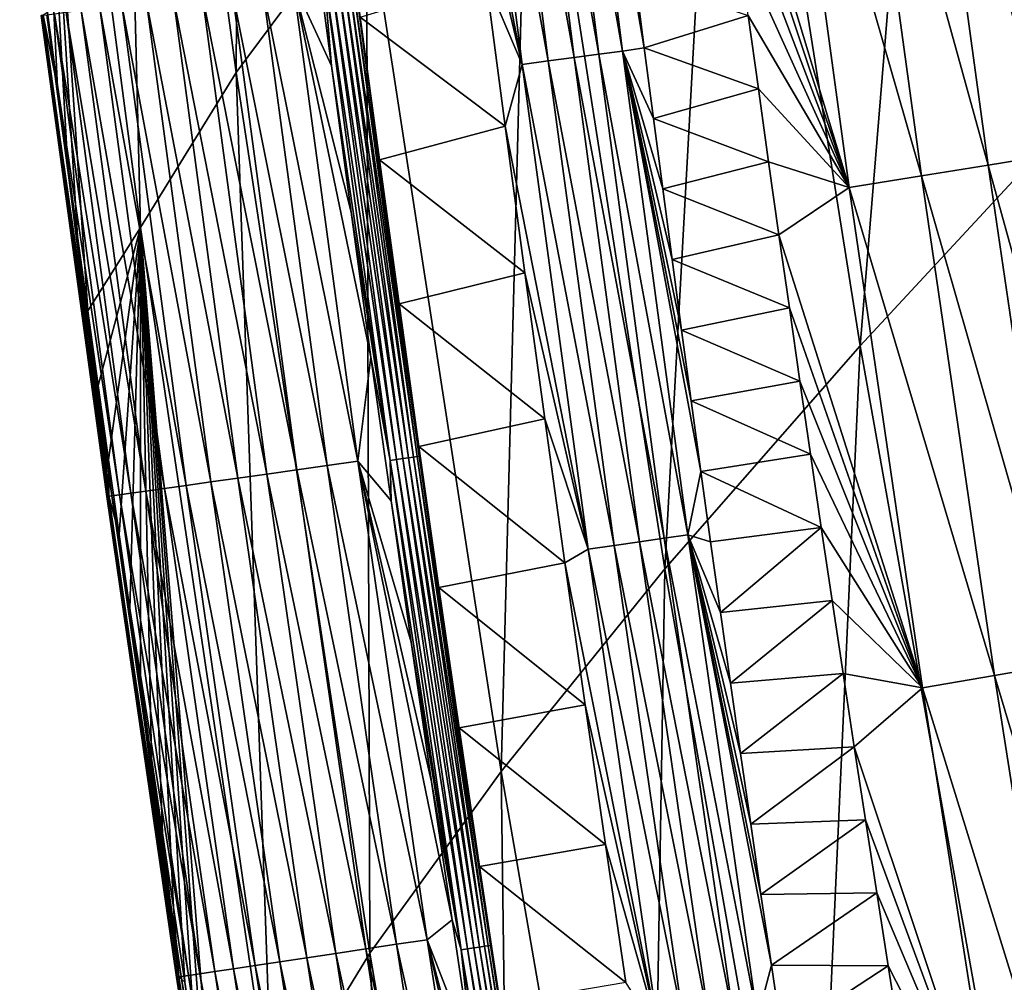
# Model space of a CAD drawing. Header units: millimetres. Extents: x -300 to 300, y -500 to 500.
# Tile 39 of 256: x -288 to -273, y -266 to -251. Entities that reach past the tile are written whole.
import ezdxf

# ---------------------------------------------------------------- set-up
doc = ezdxf.new("R2010")
doc.units = ezdxf.units.MM
doc.header["$LTSCALE"] = 81.481481
for name, color, linetype in [('20', 7, 'CONTINUOUS'), ('24', 7, 'CONTINUOUS'), ('25', 7, 'CONTINUOUS'), ('28', 7, 'CONTINUOUS'), ('29', 7, 'CONTINUOUS'), ('31', 7, 'CONTINUOUS'), ('33', 7, 'CONTINUOUS')]:
    doc.layers.add(name, color=color, linetype=linetype)

msp = doc.modelspace()

# ---------------------------------------------------------------- linework, layer by layer
at = {"layer": '20', "color": 153, "linetype": 'Continuous', "true_color": 0x80a2b4}
for points in [[(-284.882, -251.672, 14.62), (-284.781, -234.587, 19.093), (-286.817, -237.243, 14.564), (-284.882, -251.672, 14.62)], [(-282.825, -248.902, 19.168), (-284.781, -234.587, 19.093), (-284.882, -251.672, 14.62), (-282.825, -248.902, 19.168)], [(-271.451, -252.153, 31.607), (-269.569, -234.801, 35.167), (-273.602, -238.765, 31.485), (-271.451, -252.153, 31.607)], [(-286.399, -254.125, 9.842), (-286.817, -237.243, 14.564), (-288.307, -239.605, 9.806), (-286.399, -254.125, 9.842)], [(-284.882, -251.672, 14.62), (-286.817, -237.243, 14.564), (-286.399, -254.125, 9.842), (-284.882, -251.672, 14.62)], [(-275.016, -255.993, 27.705), (-273.602, -238.765, 31.485), (-277.168, -242.441, 27.595), (-275.016, -255.993, 27.705)], [(-271.451, -252.153, 31.607), (-273.602, -238.765, 31.485), (-275.016, -255.993, 27.705), (-271.451, -252.153, 31.607)], [(-286.399, -254.125, 9.842), (-288.307, -239.605, 9.806), (-287.229, -255.441, 6.042), (-286.399, -254.125, 9.842)], [(-287.229, -255.441, 6.042), (-288.307, -239.605, 9.806), (-287.391, -254.263, 6.036), (-287.229, -255.441, 6.042)], [(-287.391, -254.263, 6.036), (-288.307, -239.605, 9.806), (-287.551, -253.084, 6.03), (-287.391, -254.263, 6.036)], [(-287.551, -253.084, 6.03), (-288.307, -239.605, 9.806), (-287.71, -251.906, 6.024), (-287.551, -253.084, 6.03)], [(-287.71, -251.906, 6.024), (-288.307, -239.605, 9.806), (-287.867, -250.727, 6.018), (-287.71, -251.906, 6.024)], [(-278.103, -259.519, 23.587), (-277.168, -242.441, 27.595), (-280.248, -245.822, 23.491), (-278.103, -259.519, 23.587)], [(-275.016, -255.993, 27.705), (-277.168, -242.441, 27.595), (-278.103, -259.519, 23.587), (-275.016, -255.993, 27.705)], [(-280.693, -262.721, 19.247), (-280.248, -245.822, 23.491), (-282.825, -248.902, 19.168), (-280.693, -262.721, 19.247)], [(-278.103, -259.519, 23.587), (-280.248, -245.822, 23.491), (-280.693, -262.721, 19.247), (-278.103, -259.519, 23.587)], [(-282.77, -265.594, 14.68), (-282.825, -248.902, 19.168), (-284.882, -251.672, 14.62), (-282.77, -265.594, 14.68)], [(-280.693, -262.721, 19.247), (-282.825, -248.902, 19.168), (-282.77, -265.594, 14.68), (-280.693, -262.721, 19.247)], [(-284.315, -268.128, 9.88), (-284.882, -251.672, 14.62), (-286.399, -254.125, 9.842), (-284.315, -268.128, 9.88)], [(-282.77, -265.594, 14.68), (-284.882, -251.672, 14.62), (-284.315, -268.128, 9.88), (-282.77, -265.594, 14.68)], [(-272.685, -269.079, 27.819), (-271.451, -252.153, 31.607), (-275.016, -255.993, 27.705), (-272.685, -269.079, 27.819)], [(-287.066, -256.62, 6.048), (-286.399, -254.125, 9.842), (-287.229, -255.441, 6.042), (-287.066, -256.62, 6.048)], [(-286.9, -257.799, 6.054), (-286.399, -254.125, 9.842), (-287.066, -256.62, 6.048), (-286.9, -257.799, 6.054)], [(-286.733, -258.978, 6.06), (-286.399, -254.125, 9.842), (-286.9, -257.799, 6.054), (-286.733, -258.978, 6.06)], [(-286.565, -260.156, 6.066), (-286.399, -254.125, 9.842), (-286.733, -258.978, 6.06), (-286.565, -260.156, 6.066)], [(-286.394, -261.335, 6.072), (-286.399, -254.125, 9.842), (-286.565, -260.156, 6.066), (-286.394, -261.335, 6.072)], [(-284.315, -268.128, 9.88), (-286.399, -254.125, 9.842), (-285.15, -269.59, 6.116), (-284.315, -268.128, 9.88)], [(-285.15, -269.59, 6.116), (-286.399, -254.125, 9.842), (-285.334, -268.41, 6.11), (-285.15, -269.59, 6.116)], [(-285.334, -268.41, 6.11), (-286.399, -254.125, 9.842), (-285.515, -267.231, 6.103), (-285.334, -268.41, 6.11)], [(-285.515, -267.231, 6.103), (-286.399, -254.125, 9.842), (-285.695, -266.052, 6.097), (-285.515, -267.231, 6.103)], [(-285.695, -266.052, 6.097), (-286.399, -254.125, 9.842), (-285.872, -264.873, 6.091), (-285.695, -266.052, 6.097)], [(-285.872, -264.873, 6.091), (-286.399, -254.125, 9.842), (-286.048, -263.694, 6.085), (-285.872, -264.873, 6.091)], [(-286.048, -263.694, 6.085), (-286.399, -254.125, 9.842), (-286.222, -262.514, 6.079), (-286.048, -263.694, 6.085)], [(-286.222, -262.514, 6.079), (-286.399, -254.125, 9.842), (-286.394, -261.335, 6.072), (-286.222, -262.514, 6.079)], [(-275.777, -272.737, 23.686), (-275.016, -255.993, 27.705), (-278.103, -259.519, 23.587), (-275.777, -272.737, 23.686)], [(-272.685, -269.079, 27.819), (-275.016, -255.993, 27.705), (-275.777, -272.737, 23.686), (-272.685, -269.079, 27.819)], [(-278.38, -276.053, 19.329), (-278.103, -259.519, 23.587), (-280.693, -262.721, 19.247), (-278.38, -276.053, 19.329)], [(-275.777, -272.737, 23.686), (-278.103, -259.519, 23.587), (-278.38, -276.053, 19.329), (-275.777, -272.737, 23.686)], [(-280.476, -279.017, 14.742), (-280.693, -262.721, 19.247), (-282.77, -265.594, 14.68), (-280.476, -279.017, 14.742)], [(-278.38, -276.053, 19.329), (-280.693, -262.721, 19.247), (-280.476, -279.017, 14.742), (-278.38, -276.053, 19.329)], [(-282.049, -281.621, 9.92), (-282.77, -265.594, 14.68), (-284.315, -268.128, 9.88), (-282.049, -281.621, 9.92)], [(-280.476, -279.017, 14.742), (-282.77, -265.594, 14.68), (-282.049, -281.621, 9.92), (-280.476, -279.017, 14.742)]]:
    msp.add_3dface(points, dxfattribs=at)
at = {"layer": '24', "color": 153, "linetype": 'Continuous', "true_color": 0x80a2b4}
for points in [[(-278.576, -250.165, 1.26), (-276.785, -250.774, 2.486), (-278.431, -251.282, 1.258), (-278.576, -250.165, 1.26)], [(-276.785, -250.774, 2.486), (-276.625, -251.93, 2.489), (-278.431, -251.282, 1.258), (-276.785, -250.774, 2.486)], [(-278.431, -251.282, 1.258), (-276.625, -251.93, 2.489), (-278.285, -252.399, 1.257), (-278.431, -251.282, 1.258)], [(-276.625, -251.93, 2.489), (-276.463, -253.085, 2.493), (-278.285, -252.399, 1.257), (-276.625, -251.93, 2.489)], [(-278.285, -252.399, 1.257), (-276.463, -253.085, 2.493), (-278.138, -253.515, 1.255), (-278.285, -252.399, 1.257)], [(-276.463, -253.085, 2.493), (-276.3, -254.241, 2.496), (-278.138, -253.515, 1.255), (-276.463, -253.085, 2.493)], [(-278.138, -253.515, 1.255), (-276.3, -254.241, 2.496), (-277.989, -254.631, 1.253), (-278.138, -253.515, 1.255)], [(-276.3, -254.241, 2.496), (-276.135, -255.396, 2.499), (-277.989, -254.631, 1.253), (-276.3, -254.241, 2.496)], [(-277.989, -254.631, 1.253), (-276.135, -255.396, 2.499), (-277.839, -255.748, 1.251), (-277.989, -254.631, 1.253)], [(-276.135, -255.396, 2.499), (-275.968, -256.552, 2.503), (-277.839, -255.748, 1.251), (-276.135, -255.396, 2.499)], [(-277.839, -255.748, 1.251), (-275.968, -256.552, 2.503), (-277.688, -256.864, 1.25), (-277.839, -255.748, 1.251)], [(-275.968, -256.552, 2.503), (-275.8, -257.708, 2.506), (-277.688, -256.864, 1.25), (-275.968, -256.552, 2.503)], [(-277.688, -256.864, 1.25), (-275.8, -257.708, 2.506), (-277.535, -257.979, 1.248), (-277.688, -256.864, 1.25)], [(-275.8, -257.708, 2.506), (-275.63, -258.864, 2.509), (-277.535, -257.979, 1.248), (-275.8, -257.708, 2.506)], [(-277.535, -257.979, 1.248), (-275.63, -258.864, 2.509), (-277.38, -259.095, 1.246), (-277.535, -257.979, 1.248)], [(-277.38, -259.095, 1.246), (-275.63, -258.864, 2.509), (-277.224, -260.21, 1.244), (-277.38, -259.095, 1.246)], [(-275.63, -258.864, 2.509), (-275.458, -260.019, 2.512), (-277.224, -260.21, 1.244), (-275.63, -258.864, 2.509)], [(-277.224, -260.21, 1.244), (-275.458, -260.019, 2.512), (-277.066, -261.326, 1.242), (-277.224, -260.21, 1.244)], [(-275.458, -260.019, 2.512), (-275.284, -261.175, 2.515), (-277.066, -261.326, 1.242), (-275.458, -260.019, 2.512)], [(-277.066, -261.326, 1.242), (-275.284, -261.175, 2.515), (-276.907, -262.441, 1.24), (-277.066, -261.326, 1.242)], [(-275.284, -261.175, 2.515), (-275.109, -262.331, 2.518), (-276.907, -262.441, 1.24), (-275.284, -261.175, 2.515)], [(-276.907, -262.441, 1.24), (-275.109, -262.331, 2.518), (-276.746, -263.556, 1.238), (-276.907, -262.441, 1.24)], [(-275.109, -262.331, 2.518), (-274.932, -263.487, 2.522), (-276.746, -263.556, 1.238), (-275.109, -262.331, 2.518)], [(-276.746, -263.556, 1.238), (-274.932, -263.487, 2.522), (-276.584, -264.67, 1.236), (-276.746, -263.556, 1.238)], [(-274.932, -263.487, 2.522), (-274.753, -264.642, 2.525), (-276.584, -264.67, 1.236), (-274.932, -263.487, 2.522)], [(-276.584, -264.67, 1.236), (-274.753, -264.642, 2.525), (-276.42, -265.785, 1.234), (-276.584, -264.67, 1.236)], [(-274.753, -264.642, 2.525), (-274.572, -265.798, 2.528), (-276.42, -265.785, 1.234), (-274.753, -264.642, 2.525)], [(-276.42, -265.785, 1.234), (-274.572, -265.798, 2.528), (-276.254, -266.899, 1.232), (-276.42, -265.785, 1.234)], [(-274.572, -265.798, 2.528), (-274.39, -266.953, 2.531), (-276.254, -266.899, 1.232), (-274.572, -265.798, 2.528)]]:
    msp.add_3dface(points, dxfattribs=at)
at = {"layer": '25', "color": 153, "linetype": 'Continuous', "true_color": 0x80a2b4}
for points in [[(-272.246, -244.949, 8.183), (-271.158, -252.834, 8.151), (-273.108, -245.084, 6.878), (-272.246, -244.949, 8.183)], [(-274.072, -245.233, 5.642), (-272.989, -253.137, 5.634), (-275.13, -245.394, 4.487), (-274.072, -245.233, 5.642)], [(-273.108, -245.084, 6.878), (-272.023, -252.978, 6.858), (-274.072, -245.233, 5.642), (-273.108, -245.084, 6.878)], [(-274.072, -245.233, 5.642), (-272.023, -252.978, 6.858), (-272.989, -253.137, 5.634), (-274.072, -245.233, 5.642)], [(-273.108, -245.084, 6.878), (-271.158, -252.834, 8.151), (-272.023, -252.978, 6.858), (-273.108, -245.084, 6.878)], [(-275.13, -245.394, 4.487), (-274.047, -253.309, 4.49), (-276.271, -245.566, 3.423), (-275.13, -245.394, 4.487)], [(-275.13, -245.394, 4.487), (-272.989, -253.137, 5.634), (-274.047, -253.309, 4.49), (-275.13, -245.394, 4.487)], [(-277.41, -246.152, 2.473), (-276.271, -245.566, 3.423), (-275.187, -253.492, 3.436), (-277.41, -246.152, 2.473)], [(-276.271, -245.566, 3.423), (-274.047, -253.309, 4.49), (-275.187, -253.492, 3.436), (-276.271, -245.566, 3.423)], [(-277.256, -247.308, 2.476), (-277.41, -246.152, 2.473), (-275.187, -253.492, 3.436), (-277.256, -247.308, 2.476)], [(-277.101, -248.463, 2.48), (-277.256, -247.308, 2.476), (-275.187, -253.492, 3.436), (-277.101, -248.463, 2.48)], [(-276.944, -249.619, 2.483), (-277.101, -248.463, 2.48), (-275.187, -253.492, 3.436), (-276.944, -249.619, 2.483)], [(-276.785, -250.774, 2.486), (-276.944, -249.619, 2.483), (-275.187, -253.492, 3.436), (-276.785, -250.774, 2.486)], [(-276.625, -251.93, 2.489), (-276.785, -250.774, 2.486), (-275.187, -253.492, 3.436), (-276.625, -251.93, 2.489)], [(-276.463, -253.085, 2.493), (-276.625, -251.93, 2.489), (-275.187, -253.492, 3.436), (-276.463, -253.085, 2.493)], [(-272.023, -252.978, 6.858), (-270.864, -260.853, 6.837), (-272.989, -253.137, 5.634), (-272.023, -252.978, 6.858)], [(-276.3, -254.241, 2.496), (-276.463, -253.085, 2.493), (-275.187, -253.492, 3.436), (-276.3, -254.241, 2.496)], [(-272.989, -253.137, 5.634), (-271.832, -261.023, 5.624), (-274.047, -253.309, 4.49), (-272.989, -253.137, 5.634)], [(-272.989, -253.137, 5.634), (-270.864, -260.853, 6.837), (-271.832, -261.023, 5.624), (-272.989, -253.137, 5.634)], [(-274.047, -253.309, 4.49), (-272.889, -261.206, 4.491), (-275.187, -253.492, 3.436), (-274.047, -253.309, 4.49)], [(-274.047, -253.309, 4.49), (-271.832, -261.023, 5.624), (-272.889, -261.206, 4.491), (-274.047, -253.309, 4.49)], [(-276.3, -254.241, 2.496), (-275.187, -253.492, 3.436), (-274.028, -261.402, 3.449), (-276.3, -254.241, 2.496)], [(-275.187, -253.492, 3.436), (-272.889, -261.206, 4.491), (-274.028, -261.402, 3.449), (-275.187, -253.492, 3.436)], [(-276.135, -255.396, 2.499), (-276.3, -254.241, 2.496), (-274.028, -261.402, 3.449), (-276.135, -255.396, 2.499)], [(-275.968, -256.552, 2.503), (-276.135, -255.396, 2.499), (-274.028, -261.402, 3.449), (-275.968, -256.552, 2.503)], [(-275.8, -257.708, 2.506), (-275.968, -256.552, 2.503), (-274.028, -261.402, 3.449), (-275.8, -257.708, 2.506)], [(-275.63, -258.864, 2.509), (-275.8, -257.708, 2.506), (-274.028, -261.402, 3.449), (-275.63, -258.864, 2.509)], [(-275.458, -260.019, 2.512), (-275.63, -258.864, 2.509), (-274.028, -261.402, 3.449), (-275.458, -260.019, 2.512)], [(-275.284, -261.175, 2.515), (-275.458, -260.019, 2.512), (-274.028, -261.402, 3.449), (-275.284, -261.175, 2.515)], [(-271.832, -261.023, 5.624), (-270.593, -268.891, 5.613), (-272.889, -261.206, 4.491), (-271.832, -261.023, 5.624)], [(-275.109, -262.331, 2.518), (-275.284, -261.175, 2.515), (-274.028, -261.402, 3.449), (-275.109, -262.331, 2.518)], [(-272.889, -261.206, 4.491), (-271.65, -269.087, 4.492), (-274.028, -261.402, 3.449), (-272.889, -261.206, 4.491)], [(-272.889, -261.206, 4.491), (-270.593, -268.891, 5.613), (-271.65, -269.087, 4.492), (-272.889, -261.206, 4.491)], [(-275.109, -262.331, 2.518), (-274.028, -261.402, 3.449), (-272.787, -269.295, 3.461), (-275.109, -262.331, 2.518)], [(-274.028, -261.402, 3.449), (-271.65, -269.087, 4.492), (-272.787, -269.295, 3.461), (-274.028, -261.402, 3.449)], [(-274.932, -263.487, 2.522), (-275.109, -262.331, 2.518), (-272.787, -269.295, 3.461), (-274.932, -263.487, 2.522)], [(-274.753, -264.642, 2.525), (-274.932, -263.487, 2.522), (-272.787, -269.295, 3.461), (-274.753, -264.642, 2.525)], [(-274.572, -265.798, 2.528), (-274.753, -264.642, 2.525), (-272.787, -269.295, 3.461), (-274.572, -265.798, 2.528)], [(-274.39, -266.953, 2.531), (-274.572, -265.798, 2.528), (-272.787, -269.295, 3.461), (-274.39, -266.953, 2.531)]]:
    msp.add_3dface(points, dxfattribs=at)
at = {"layer": '28', "color": 153, "linetype": 'Continuous', "true_color": 0x80a2b4}
for points in [[(-283.377, -251.567, 0.031), (-283.984, -250.25, 0.098), (-283.686, -249.225, 0.031), (-283.377, -251.567, 0.031)], [(-284.948, -250.376, 0.398), (-283.925, -257.955, 0.401), (-285.421, -250.438, 0.632), (-284.948, -250.376, 0.398)], [(-284.466, -250.313, 0.221), (-283.442, -257.887, 0.223), (-284.948, -250.376, 0.398), (-284.466, -250.313, 0.221)], [(-284.948, -250.376, 0.398), (-283.442, -257.887, 0.223), (-283.925, -257.955, 0.401), (-284.948, -250.376, 0.398)], [(-283.984, -250.25, 0.098), (-282.959, -257.819, 0.098), (-284.466, -250.313, 0.221), (-283.984, -250.25, 0.098)], [(-284.466, -250.313, 0.221), (-282.959, -257.819, 0.098), (-283.442, -257.887, 0.223), (-284.466, -250.313, 0.221)], [(-282.959, -257.819, 0.098), (-283.984, -250.25, 0.098), (-282.752, -256.174, 0.031), (-282.959, -257.819, 0.098)], [(-282.752, -256.174, 0.031), (-283.984, -250.25, 0.098), (-283.066, -253.883, 0.031), (-282.752, -256.174, 0.031)], [(-283.066, -253.883, 0.031), (-283.984, -250.25, 0.098), (-283.377, -251.567, 0.031), (-283.066, -253.883, 0.031)], [(-285.875, -250.498, 0.92), (-284.855, -258.085, 0.928), (-286.302, -250.554, 1.263), (-285.875, -250.498, 0.92)], [(-285.421, -250.438, 0.632), (-284.399, -258.021, 0.637), (-285.875, -250.498, 0.92), (-285.421, -250.438, 0.632)], [(-285.875, -250.498, 0.92), (-284.399, -258.021, 0.637), (-284.855, -258.085, 0.928), (-285.875, -250.498, 0.92)], [(-285.421, -250.438, 0.632), (-283.925, -257.955, 0.401), (-284.399, -258.021, 0.637), (-285.421, -250.438, 0.632)], [(-287.038, -250.651, 2.087), (-286.018, -258.249, 2.104), (-287.333, -250.69, 2.555), (-287.038, -250.651, 2.087)], [(-286.692, -250.605, 1.654), (-285.672, -258.2, 1.667), (-287.038, -250.651, 2.087), (-286.692, -250.605, 1.654)], [(-287.038, -250.651, 2.087), (-285.672, -258.2, 1.667), (-286.018, -258.249, 2.104), (-287.038, -250.651, 2.087)], [(-286.302, -250.554, 1.263), (-285.282, -258.145, 1.273), (-286.692, -250.605, 1.654), (-286.302, -250.554, 1.263)], [(-286.692, -250.605, 1.654), (-285.282, -258.145, 1.273), (-285.672, -258.2, 1.667), (-286.692, -250.605, 1.654)], [(-286.302, -250.554, 1.263), (-284.855, -258.085, 0.928), (-285.282, -258.145, 1.273), (-286.302, -250.554, 1.263)], [(-287.966, -250.773, 5.082), (-286.931, -258.377, 5.118), (-287.935, -250.768, 5.563), (-287.966, -250.773, 5.082)], [(-287.949, -250.77, 4.582), (-286.918, -258.375, 4.616), (-287.966, -250.773, 5.082), (-287.949, -250.77, 4.582)], [(-287.966, -250.773, 5.082), (-286.918, -258.375, 4.616), (-286.931, -258.377, 5.118), (-287.966, -250.773, 5.082)], [(-287.88, -250.761, 4.071), (-286.852, -258.366, 4.102), (-287.949, -250.77, 4.582), (-287.88, -250.761, 4.071)], [(-287.949, -250.77, 4.582), (-286.852, -258.366, 4.102), (-286.918, -258.375, 4.616), (-287.949, -250.77, 4.582)], [(-287.71, -251.906, 6.024), (-287.867, -250.727, 6.018), (-287.935, -250.768, 5.563), (-287.71, -251.906, 6.024)], [(-287.71, -251.906, 6.024), (-287.935, -250.768, 5.563), (-286.897, -258.372, 5.601), (-287.71, -251.906, 6.024)], [(-287.935, -250.768, 5.563), (-286.931, -258.377, 5.118), (-286.897, -258.372, 5.601), (-287.935, -250.768, 5.563)], [(-287.756, -250.745, 3.557), (-286.73, -258.349, 3.585), (-287.88, -250.761, 4.071), (-287.756, -250.745, 3.557)], [(-287.88, -250.761, 4.071), (-286.73, -258.349, 3.585), (-286.852, -258.366, 4.102), (-287.88, -250.761, 4.071)], [(-287.573, -250.721, 3.048), (-286.55, -258.323, 3.073), (-287.756, -250.745, 3.557), (-287.573, -250.721, 3.048)], [(-287.756, -250.745, 3.557), (-286.55, -258.323, 3.073), (-286.73, -258.349, 3.585), (-287.756, -250.745, 3.557)], [(-287.333, -250.69, 2.555), (-286.312, -258.29, 2.576), (-287.573, -250.721, 3.048), (-287.333, -250.69, 2.555)], [(-287.573, -250.721, 3.048), (-286.312, -258.29, 2.576), (-286.55, -258.323, 3.073), (-287.573, -250.721, 3.048)], [(-287.333, -250.69, 2.555), (-286.018, -258.249, 2.104), (-286.312, -258.29, 2.576), (-287.333, -250.69, 2.555)], [(-287.551, -253.084, 6.03), (-287.71, -251.906, 6.024), (-286.897, -258.372, 5.601), (-287.551, -253.084, 6.03)], [(-287.391, -254.263, 6.036), (-287.551, -253.084, 6.03), (-286.897, -258.372, 5.601), (-287.391, -254.263, 6.036)], [(-287.229, -255.441, 6.042), (-287.391, -254.263, 6.036), (-286.897, -258.372, 5.601), (-287.229, -255.441, 6.042)], [(-287.066, -256.62, 6.048), (-287.229, -255.441, 6.042), (-286.897, -258.372, 5.601), (-287.066, -256.62, 6.048)], [(-282.434, -258.444, 0.031), (-282.959, -257.819, 0.098), (-282.752, -256.174, 0.031), (-282.434, -258.444, 0.031)], [(-286.9, -257.799, 6.054), (-287.066, -256.62, 6.048), (-286.897, -258.372, 5.601), (-286.9, -257.799, 6.054)], [(-286.733, -258.978, 6.06), (-286.9, -257.799, 6.054), (-286.897, -258.372, 5.601), (-286.733, -258.978, 6.06)], [(-282.959, -257.819, 0.098), (-281.864, -265.382, 0.099), (-283.442, -257.887, 0.223), (-282.959, -257.819, 0.098)], [(-281.864, -265.382, 0.099), (-282.959, -257.819, 0.098), (-281.47, -265.071, 0.031), (-281.864, -265.382, 0.099)], [(-281.47, -265.071, 0.031), (-282.959, -257.819, 0.098), (-281.794, -262.889, 0.031), (-281.47, -265.071, 0.031)], [(-281.794, -262.889, 0.031), (-282.959, -257.819, 0.098), (-282.115, -260.681, 0.031), (-281.794, -262.889, 0.031)], [(-282.115, -260.681, 0.031), (-282.959, -257.819, 0.098), (-282.434, -258.444, 0.031), (-282.115, -260.681, 0.031)], [(-283.925, -257.955, 0.401), (-282.833, -265.527, 0.405), (-284.399, -258.021, 0.637), (-283.925, -257.955, 0.401)], [(-283.442, -257.887, 0.223), (-282.349, -265.454, 0.224), (-283.925, -257.955, 0.401), (-283.442, -257.887, 0.223)], [(-283.925, -257.955, 0.401), (-282.349, -265.454, 0.224), (-282.833, -265.527, 0.405), (-283.925, -257.955, 0.401)], [(-283.442, -257.887, 0.223), (-281.864, -265.382, 0.099), (-282.349, -265.454, 0.224), (-283.442, -257.887, 0.223)], [(-285.282, -258.145, 1.273), (-284.192, -265.731, 1.284), (-285.672, -258.2, 1.667), (-285.282, -258.145, 1.273)], [(-284.855, -258.085, 0.928), (-283.764, -265.667, 0.936), (-285.282, -258.145, 1.273), (-284.855, -258.085, 0.928)], [(-285.282, -258.145, 1.273), (-283.764, -265.667, 0.936), (-284.192, -265.731, 1.284), (-285.282, -258.145, 1.273)], [(-284.399, -258.021, 0.637), (-283.308, -265.599, 0.642), (-284.855, -258.085, 0.928), (-284.399, -258.021, 0.637)], [(-284.855, -258.085, 0.928), (-283.308, -265.599, 0.642), (-283.764, -265.667, 0.936), (-284.855, -258.085, 0.928)], [(-284.399, -258.021, 0.637), (-282.833, -265.527, 0.405), (-283.308, -265.599, 0.642), (-284.399, -258.021, 0.637)], [(-286.312, -258.29, 2.576), (-285.221, -265.886, 2.598), (-286.55, -258.323, 3.073), (-286.312, -258.29, 2.576)], [(-286.018, -258.249, 2.104), (-284.928, -265.842, 2.122), (-286.312, -258.29, 2.576), (-286.018, -258.249, 2.104)], [(-286.312, -258.29, 2.576), (-284.928, -265.842, 2.122), (-285.221, -265.886, 2.598), (-286.312, -258.29, 2.576)], [(-285.672, -258.2, 1.667), (-284.583, -265.79, 1.681), (-286.018, -258.249, 2.104), (-285.672, -258.2, 1.667)], [(-286.018, -258.249, 2.104), (-284.583, -265.79, 1.681), (-284.928, -265.842, 2.122), (-286.018, -258.249, 2.104)], [(-285.672, -258.2, 1.667), (-284.192, -265.731, 1.284), (-284.583, -265.79, 1.681), (-285.672, -258.2, 1.667)], [(-286.931, -258.377, 5.118), (-285.827, -265.977, 5.155), (-286.897, -258.372, 5.601), (-286.931, -258.377, 5.118)], [(-286.918, -258.375, 4.616), (-285.817, -265.976, 4.651), (-286.931, -258.377, 5.118), (-286.918, -258.375, 4.616)], [(-286.931, -258.377, 5.118), (-285.817, -265.976, 4.651), (-285.827, -265.977, 5.155), (-286.931, -258.377, 5.118)], [(-286.852, -258.366, 4.102), (-285.754, -265.966, 4.135), (-286.918, -258.375, 4.616), (-286.852, -258.366, 4.102)], [(-286.918, -258.375, 4.616), (-285.754, -265.966, 4.135), (-285.817, -265.976, 4.651), (-286.918, -258.375, 4.616)], [(-286.733, -258.978, 6.06), (-286.897, -258.372, 5.601), (-285.788, -265.971, 5.64), (-286.733, -258.978, 6.06)], [(-286.897, -258.372, 5.601), (-285.827, -265.977, 5.155), (-285.788, -265.971, 5.64), (-286.897, -258.372, 5.601)], [(-286.73, -258.349, 3.585), (-285.635, -265.948, 3.614), (-286.852, -258.366, 4.102), (-286.73, -258.349, 3.585)], [(-286.852, -258.366, 4.102), (-285.635, -265.948, 3.614), (-285.754, -265.966, 4.135), (-286.852, -258.366, 4.102)], [(-286.55, -258.323, 3.073), (-285.457, -265.921, 3.098), (-286.73, -258.349, 3.585), (-286.55, -258.323, 3.073)], [(-286.73, -258.349, 3.585), (-285.457, -265.921, 3.098), (-285.635, -265.948, 3.614), (-286.73, -258.349, 3.585)], [(-286.55, -258.323, 3.073), (-285.221, -265.886, 2.598), (-285.457, -265.921, 3.098), (-286.55, -258.323, 3.073)], [(-286.565, -260.156, 6.066), (-286.733, -258.978, 6.06), (-285.788, -265.971, 5.64), (-286.565, -260.156, 6.066)], [(-286.394, -261.335, 6.072), (-286.565, -260.156, 6.066), (-285.788, -265.971, 5.64), (-286.394, -261.335, 6.072)], [(-286.222, -262.514, 6.079), (-286.394, -261.335, 6.072), (-285.788, -265.971, 5.64), (-286.222, -262.514, 6.079)], [(-286.048, -263.694, 6.085), (-286.222, -262.514, 6.079), (-285.788, -265.971, 5.64), (-286.048, -263.694, 6.085)], [(-285.872, -264.873, 6.091), (-286.048, -263.694, 6.085), (-285.788, -265.971, 5.64), (-285.872, -264.873, 6.091)], [(-285.695, -266.052, 6.097), (-285.872, -264.873, 6.091), (-285.788, -265.971, 5.64), (-285.695, -266.052, 6.097)], [(-281.144, -267.229, 0.031), (-281.864, -265.382, 0.099), (-281.47, -265.071, 0.031), (-281.144, -267.229, 0.031)], [(-282.349, -265.454, 0.224), (-281.18, -273.015, 0.226), (-282.833, -265.527, 0.405), (-282.349, -265.454, 0.224)], [(-281.864, -265.382, 0.099), (-280.694, -272.937, 0.1), (-282.349, -265.454, 0.224), (-281.864, -265.382, 0.099)], [(-282.349, -265.454, 0.224), (-280.694, -272.937, 0.1), (-281.18, -273.015, 0.226), (-282.349, -265.454, 0.224)], [(-280.694, -272.937, 0.1), (-281.864, -265.382, 0.099), (-280.482, -271.479, 0.031), (-280.694, -272.937, 0.1)], [(-280.482, -271.479, 0.031), (-281.864, -265.382, 0.099), (-280.814, -269.365, 0.031), (-280.482, -271.479, 0.031)], [(-280.814, -269.365, 0.031), (-281.864, -265.382, 0.099), (-281.144, -267.229, 0.031), (-280.814, -269.365, 0.031)], [(-283.308, -265.599, 0.642), (-282.141, -273.17, 0.647), (-283.764, -265.667, 0.936), (-283.308, -265.599, 0.642)], [(-282.833, -265.527, 0.405), (-281.665, -273.093, 0.408), (-283.308, -265.599, 0.642), (-282.833, -265.527, 0.405)], [(-283.308, -265.599, 0.642), (-281.665, -273.093, 0.408), (-282.141, -273.17, 0.647), (-283.308, -265.599, 0.642)], [(-282.833, -265.527, 0.405), (-281.18, -273.015, 0.226), (-281.665, -273.093, 0.408), (-282.833, -265.527, 0.405)], [(-284.583, -265.79, 1.681), (-283.418, -273.375, 1.696), (-284.928, -265.842, 2.122), (-284.583, -265.79, 1.681)], [(-284.192, -265.731, 1.284), (-283.027, -273.312, 1.295), (-284.583, -265.79, 1.681), (-284.192, -265.731, 1.284)], [(-284.583, -265.79, 1.681), (-283.027, -273.312, 1.295), (-283.418, -273.375, 1.696), (-284.583, -265.79, 1.681)], [(-283.764, -265.667, 0.936), (-282.599, -273.243, 0.944), (-284.192, -265.731, 1.284), (-283.764, -265.667, 0.936)], [(-284.192, -265.731, 1.284), (-282.599, -273.243, 0.944), (-283.027, -273.312, 1.295), (-284.192, -265.731, 1.284)], [(-283.764, -265.667, 0.936), (-282.141, -273.17, 0.647), (-282.599, -273.243, 0.944), (-283.764, -265.667, 0.936)], [(-285.457, -265.921, 3.098), (-284.289, -273.515, 3.125), (-285.635, -265.948, 3.614), (-285.457, -265.921, 3.098)], [(-285.221, -265.886, 2.598), (-284.054, -273.477, 2.62), (-285.457, -265.921, 3.098), (-285.221, -265.886, 2.598)], [(-285.457, -265.921, 3.098), (-284.054, -273.477, 2.62), (-284.289, -273.515, 3.125), (-285.457, -265.921, 3.098)], [(-284.928, -265.842, 2.122), (-283.762, -273.43, 2.141), (-285.221, -265.886, 2.598), (-284.928, -265.842, 2.122)], [(-285.221, -265.886, 2.598), (-283.762, -273.43, 2.141), (-284.054, -273.477, 2.62), (-285.221, -265.886, 2.598)], [(-284.928, -265.842, 2.122), (-283.418, -273.375, 1.696), (-283.762, -273.43, 2.141), (-284.928, -265.842, 2.122)], [(-285.827, -265.977, 5.155), (-284.646, -273.572, 5.193), (-285.788, -265.971, 5.64), (-285.827, -265.977, 5.155)], [(-285.817, -265.976, 4.651), (-284.64, -273.571, 4.687), (-285.827, -265.977, 5.155), (-285.817, -265.976, 4.651)], [(-285.827, -265.977, 5.155), (-284.64, -273.571, 4.687), (-284.646, -273.572, 5.193), (-285.827, -265.977, 5.155)], [(-285.754, -265.966, 4.135), (-284.58, -273.562, 4.168), (-285.817, -265.976, 4.651), (-285.754, -265.966, 4.135)], [(-285.817, -265.976, 4.651), (-284.58, -273.562, 4.168), (-284.64, -273.571, 4.687), (-285.817, -265.976, 4.651)], [(-285.695, -266.052, 6.097), (-285.788, -265.971, 5.64), (-284.603, -273.565, 5.679), (-285.695, -266.052, 6.097)], [(-285.788, -265.971, 5.64), (-284.646, -273.572, 5.193), (-284.603, -273.565, 5.679), (-285.788, -265.971, 5.64)], [(-285.635, -265.948, 3.614), (-284.464, -273.543, 3.644), (-285.754, -265.966, 4.135), (-285.635, -265.948, 3.614)], [(-285.754, -265.966, 4.135), (-284.464, -273.543, 3.644), (-284.58, -273.562, 4.168), (-285.754, -265.966, 4.135)], [(-285.515, -267.231, 6.103), (-285.695, -266.052, 6.097), (-284.603, -273.565, 5.679), (-285.515, -267.231, 6.103)], [(-285.635, -265.948, 3.614), (-284.289, -273.515, 3.125), (-284.464, -273.543, 3.644), (-285.635, -265.948, 3.614)]]:
    msp.add_3dface(points, dxfattribs=at)
at = {"layer": '29', "color": 153, "linetype": 'Continuous', "true_color": 0x80a2b4}
for points in [[(-280.937, -250.192, 0.5), (-280.631, -252.52, 0.5), (-282.92, -250.799, 0.5), (-280.937, -250.192, 0.5)], [(-282.92, -250.799, 0.5), (-280.631, -252.52, 0.5), (-282.618, -253.054, 0.5), (-282.92, -250.799, 0.5)], [(-280.631, -252.52, 0.5), (-280.319, -254.84, 0.5), (-282.618, -253.054, 0.5), (-280.631, -252.52, 0.5)], [(-282.618, -253.054, 0.5), (-280.319, -254.84, 0.5), (-282.308, -255.333, 0.5), (-282.618, -253.054, 0.5)], [(-280.319, -254.84, 0.5), (-280.002, -257.148, 0.5), (-282.308, -255.333, 0.5), (-280.319, -254.84, 0.5)], [(-282.308, -255.333, 0.5), (-280.002, -257.148, 0.5), (-281.995, -257.587, 0.5), (-282.308, -255.333, 0.5)], [(-280.002, -257.148, 0.5), (-279.684, -259.425, 0.5), (-281.995, -257.587, 0.5), (-280.002, -257.148, 0.5)], [(-281.995, -257.587, 0.5), (-279.684, -259.425, 0.5), (-281.679, -259.815, 0.5), (-281.995, -257.587, 0.5)], [(-279.684, -259.425, 0.5), (-279.364, -261.669, 0.5), (-281.679, -259.815, 0.5), (-279.684, -259.425, 0.5)], [(-281.679, -259.815, 0.5), (-279.364, -261.669, 0.5), (-281.359, -262.032, 0.5), (-281.679, -259.815, 0.5)], [(-279.364, -261.669, 0.5), (-279.042, -263.88, 0.5), (-281.359, -262.032, 0.5), (-279.364, -261.669, 0.5)], [(-281.359, -262.032, 0.5), (-279.042, -263.88, 0.5), (-281.036, -264.224, 0.5), (-281.359, -262.032, 0.5)], [(-279.042, -263.88, 0.5), (-278.719, -266.06, 0.5), (-281.036, -264.224, 0.5), (-279.042, -263.88, 0.5)], [(-281.036, -264.224, 0.5), (-278.719, -266.06, 0.5), (-280.709, -266.398, 0.5), (-281.036, -264.224, 0.5)]]:
    msp.add_3dface(points, dxfattribs=at)
at = {"layer": '31', "color": 153, "linetype": 'Continuous', "true_color": 0x80a2b4}
for points in [[(-283.377, -251.567, 0.031), (-283.686, -249.225, 0.031), (-283.502, -250.058, 0.028), (-283.377, -251.567, 0.031)], [(-282.35, -257.791, 0.042), (-283.502, -250.058, 0.028), (-283.402, -250.045, 0.042), (-282.35, -257.791, 0.042)], [(-282.45, -257.805, 0.028), (-283.377, -251.567, 0.031), (-283.502, -250.058, 0.028), (-282.45, -257.805, 0.028)], [(-282.45, -257.805, 0.028), (-283.502, -250.058, 0.028), (-282.35, -257.791, 0.042), (-282.45, -257.805, 0.028)], [(-282.25, -257.777, 0.079), (-283.402, -250.045, 0.042), (-283.302, -250.032, 0.079), (-282.25, -257.777, 0.079)], [(-282.35, -257.791, 0.042), (-283.402, -250.045, 0.042), (-282.25, -257.777, 0.079), (-282.35, -257.791, 0.042)], [(-282.158, -257.764, 0.138), (-283.302, -250.032, 0.079), (-283.21, -250.02, 0.138), (-282.158, -257.764, 0.138)], [(-282.25, -257.777, 0.079), (-283.302, -250.032, 0.079), (-282.158, -257.764, 0.138), (-282.25, -257.777, 0.079)], [(-282.081, -257.754, 0.216), (-283.21, -250.02, 0.138), (-283.133, -250.01, 0.216), (-282.081, -257.754, 0.216)], [(-282.158, -257.764, 0.138), (-283.21, -250.02, 0.138), (-282.081, -257.754, 0.216), (-282.158, -257.764, 0.138)], [(-282.023, -257.745, 0.307), (-283.133, -250.01, 0.216), (-283.076, -250.002, 0.307), (-282.023, -257.745, 0.307)], [(-282.081, -257.754, 0.216), (-283.133, -250.01, 0.216), (-282.023, -257.745, 0.307), (-282.081, -257.754, 0.216)], [(-281.988, -257.74, 0.404), (-283.076, -250.002, 0.307), (-283.04, -249.997, 0.404), (-281.988, -257.74, 0.404)], [(-282.023, -257.745, 0.307), (-283.076, -250.002, 0.307), (-281.988, -257.74, 0.404), (-282.023, -257.745, 0.307)], [(-282.92, -250.799, 0.5), (-282.618, -253.054, 0.5), (-283.04, -249.997, 0.404), (-282.92, -250.799, 0.5)], [(-282.618, -253.054, 0.5), (-282.308, -255.333, 0.5), (-283.04, -249.997, 0.404), (-282.618, -253.054, 0.5)], [(-282.308, -255.333, 0.5), (-281.995, -257.587, 0.5), (-283.04, -249.997, 0.404), (-282.308, -255.333, 0.5)], [(-281.995, -257.587, 0.5), (-281.988, -257.74, 0.404), (-283.04, -249.997, 0.404), (-281.995, -257.587, 0.5)], [(-283.066, -253.883, 0.031), (-283.377, -251.567, 0.031), (-282.45, -257.805, 0.028), (-283.066, -253.883, 0.031)], [(-282.752, -256.174, 0.031), (-283.066, -253.883, 0.031), (-282.45, -257.805, 0.028), (-282.752, -256.174, 0.031)], [(-282.434, -258.444, 0.031), (-282.752, -256.174, 0.031), (-282.45, -257.805, 0.028), (-282.434, -258.444, 0.031)], [(-281.995, -257.587, 0.5), (-281.679, -259.815, 0.5), (-281.988, -257.74, 0.404), (-281.995, -257.587, 0.5)], [(-281.225, -265.527, 0.042), (-282.45, -257.805, 0.028), (-282.35, -257.791, 0.042), (-281.225, -265.527, 0.042)], [(-281.325, -265.542, 0.028), (-282.434, -258.444, 0.031), (-282.45, -257.805, 0.028), (-281.325, -265.542, 0.028)], [(-281.325, -265.542, 0.028), (-282.45, -257.805, 0.028), (-281.225, -265.527, 0.042), (-281.325, -265.542, 0.028)], [(-281.125, -265.512, 0.079), (-282.35, -257.791, 0.042), (-282.25, -257.777, 0.079), (-281.125, -265.512, 0.079)], [(-281.225, -265.527, 0.042), (-282.35, -257.791, 0.042), (-281.125, -265.512, 0.079), (-281.225, -265.527, 0.042)], [(-281.033, -265.498, 0.138), (-282.25, -257.777, 0.079), (-282.158, -257.764, 0.138), (-281.033, -265.498, 0.138)], [(-281.125, -265.512, 0.079), (-282.25, -257.777, 0.079), (-281.033, -265.498, 0.138), (-281.125, -265.512, 0.079)], [(-280.956, -265.487, 0.216), (-282.158, -257.764, 0.138), (-282.081, -257.754, 0.216), (-280.956, -265.487, 0.216)], [(-281.033, -265.498, 0.138), (-282.158, -257.764, 0.138), (-280.956, -265.487, 0.216), (-281.033, -265.498, 0.138)], [(-280.899, -265.478, 0.307), (-282.081, -257.754, 0.216), (-282.023, -257.745, 0.307), (-280.899, -265.478, 0.307)], [(-280.956, -265.487, 0.216), (-282.081, -257.754, 0.216), (-280.899, -265.478, 0.307), (-280.956, -265.487, 0.216)], [(-280.864, -265.473, 0.404), (-282.023, -257.745, 0.307), (-281.988, -257.74, 0.404), (-280.864, -265.473, 0.404)], [(-280.899, -265.478, 0.307), (-282.023, -257.745, 0.307), (-280.864, -265.473, 0.404), (-280.899, -265.478, 0.307)], [(-281.679, -259.815, 0.5), (-281.359, -262.032, 0.5), (-281.988, -257.74, 0.404), (-281.679, -259.815, 0.5)], [(-281.359, -262.032, 0.5), (-281.036, -264.224, 0.5), (-281.988, -257.74, 0.404), (-281.359, -262.032, 0.5)], [(-281.036, -264.224, 0.5), (-280.864, -265.473, 0.404), (-281.988, -257.74, 0.404), (-281.036, -264.224, 0.5)], [(-282.115, -260.681, 0.031), (-282.434, -258.444, 0.031), (-281.325, -265.542, 0.028), (-282.115, -260.681, 0.031)], [(-281.794, -262.889, 0.031), (-282.115, -260.681, 0.031), (-281.325, -265.542, 0.028), (-281.794, -262.889, 0.031)], [(-281.47, -265.071, 0.031), (-281.794, -262.889, 0.031), (-281.325, -265.542, 0.028), (-281.47, -265.071, 0.031)], [(-281.036, -264.224, 0.5), (-280.709, -266.398, 0.5), (-280.864, -265.473, 0.404), (-281.036, -264.224, 0.5)], [(-281.144, -267.229, 0.031), (-281.47, -265.071, 0.031), (-281.325, -265.542, 0.028), (-281.144, -267.229, 0.031)], [(-279.696, -273.198, 0.307), (-280.956, -265.487, 0.216), (-280.899, -265.478, 0.307), (-279.696, -273.198, 0.307)], [(-279.661, -273.192, 0.404), (-280.899, -265.478, 0.307), (-280.864, -265.473, 0.404), (-279.661, -273.192, 0.404)], [(-279.696, -273.198, 0.307), (-280.899, -265.478, 0.307), (-279.661, -273.192, 0.404), (-279.696, -273.198, 0.307)], [(-280.709, -266.398, 0.5), (-280.38, -268.543, 0.5), (-280.864, -265.473, 0.404), (-280.709, -266.398, 0.5)], [(-280.38, -268.543, 0.5), (-280.05, -270.66, 0.5), (-280.864, -265.473, 0.404), (-280.38, -268.543, 0.5)], [(-280.05, -270.66, 0.5), (-279.716, -272.757, 0.5), (-280.864, -265.473, 0.404), (-280.05, -270.66, 0.5)], [(-279.716, -272.757, 0.5), (-279.661, -273.192, 0.404), (-280.864, -265.473, 0.404), (-279.716, -272.757, 0.5)], [(-280.021, -273.25, 0.042), (-281.325, -265.542, 0.028), (-281.225, -265.527, 0.042), (-280.021, -273.25, 0.042)], [(-280.121, -273.267, 0.028), (-281.144, -267.229, 0.031), (-281.325, -265.542, 0.028), (-280.121, -273.267, 0.028)], [(-280.121, -273.267, 0.028), (-281.325, -265.542, 0.028), (-280.021, -273.25, 0.042), (-280.121, -273.267, 0.028)], [(-279.922, -273.234, 0.079), (-281.225, -265.527, 0.042), (-281.125, -265.512, 0.079), (-279.922, -273.234, 0.079)], [(-280.021, -273.25, 0.042), (-281.225, -265.527, 0.042), (-279.922, -273.234, 0.079), (-280.021, -273.25, 0.042)], [(-279.83, -273.22, 0.138), (-281.125, -265.512, 0.079), (-281.033, -265.498, 0.138), (-279.83, -273.22, 0.138)], [(-279.922, -273.234, 0.079), (-281.125, -265.512, 0.079), (-279.83, -273.22, 0.138), (-279.922, -273.234, 0.079)], [(-279.753, -273.207, 0.216), (-281.033, -265.498, 0.138), (-280.956, -265.487, 0.216), (-279.753, -273.207, 0.216)], [(-279.83, -273.22, 0.138), (-281.033, -265.498, 0.138), (-279.753, -273.207, 0.216), (-279.83, -273.22, 0.138)], [(-279.753, -273.207, 0.216), (-280.956, -265.487, 0.216), (-279.696, -273.198, 0.307), (-279.753, -273.207, 0.216)]]:
    msp.add_3dface(points, dxfattribs=at)
at = {"layer": '33', "color": 153, "linetype": 'Continuous', "true_color": 0x80a2b4}
for points in [[(-278.773, -251.336, 1.035), (-280.113, -243.725, 0.848), (-279.736, -243.679, 1.042), (-278.773, -251.336, 1.035)], [(-278.576, -250.165, 1.26), (-278.431, -251.282, 1.258), (-279.736, -243.679, 1.042), (-278.576, -250.165, 1.26)], [(-278.431, -251.282, 1.258), (-278.773, -251.336, 1.035), (-279.736, -243.679, 1.042), (-278.431, -251.282, 1.258)], [(-279.947, -251.491, 0.583), (-281.338, -243.876, 0.52), (-280.92, -243.824, 0.585), (-279.947, -251.491, 0.583)], [(-279.54, -251.437, 0.692), (-280.92, -243.824, 0.585), (-280.509, -243.774, 0.695), (-279.54, -251.437, 0.692)], [(-279.947, -251.491, 0.583), (-280.92, -243.824, 0.585), (-279.54, -251.437, 0.692), (-279.947, -251.491, 0.583)], [(-279.146, -251.385, 0.843), (-280.509, -243.774, 0.695), (-280.113, -243.725, 0.848), (-279.146, -251.385, 0.843)], [(-279.54, -251.437, 0.692), (-280.509, -243.774, 0.695), (-279.146, -251.385, 0.843), (-279.54, -251.437, 0.692)], [(-279.146, -251.385, 0.843), (-280.113, -243.725, 0.848), (-278.773, -251.336, 1.035), (-279.146, -251.385, 0.843)], [(-280.362, -251.545, 0.52), (-281.539, -245.484, 0.5), (-281.338, -243.876, 0.52), (-280.362, -251.545, 0.52)], [(-280.362, -251.545, 0.52), (-281.338, -243.876, 0.52), (-279.947, -251.491, 0.583), (-280.362, -251.545, 0.52)], [(-281.24, -247.846, 0.5), (-281.539, -245.484, 0.5), (-280.362, -251.545, 0.52), (-281.24, -247.846, 0.5)], [(-280.937, -250.192, 0.5), (-281.24, -247.846, 0.5), (-280.362, -251.545, 0.52), (-280.937, -250.192, 0.5)], [(-280.631, -252.52, 0.5), (-280.937, -250.192, 0.5), (-280.362, -251.545, 0.52), (-280.631, -252.52, 0.5)], [(-278.431, -251.282, 1.258), (-278.285, -252.399, 1.257), (-278.773, -251.336, 1.035), (-278.431, -251.282, 1.258)], [(-278.503, -259.092, 0.689), (-279.947, -251.491, 0.583), (-279.54, -251.437, 0.692), (-278.503, -259.092, 0.689)], [(-278.113, -259.036, 0.838), (-279.54, -251.437, 0.692), (-279.146, -251.385, 0.843), (-278.113, -259.036, 0.838)], [(-278.503, -259.092, 0.689), (-279.54, -251.437, 0.692), (-278.113, -259.036, 0.838), (-278.503, -259.092, 0.689)], [(-277.742, -258.984, 1.027), (-279.146, -251.385, 0.843), (-278.773, -251.336, 1.035), (-277.742, -258.984, 1.027)], [(-278.113, -259.036, 0.838), (-279.146, -251.385, 0.843), (-277.742, -258.984, 1.027), (-278.113, -259.036, 0.838)], [(-278.285, -252.399, 1.257), (-278.138, -253.515, 1.255), (-278.773, -251.336, 1.035), (-278.285, -252.399, 1.257)], [(-278.138, -253.515, 1.255), (-277.989, -254.631, 1.253), (-278.773, -251.336, 1.035), (-278.138, -253.515, 1.255)], [(-277.989, -254.631, 1.253), (-277.839, -255.748, 1.251), (-278.773, -251.336, 1.035), (-277.989, -254.631, 1.253)], [(-277.839, -255.748, 1.251), (-277.688, -256.864, 1.25), (-278.773, -251.336, 1.035), (-277.839, -255.748, 1.251)], [(-277.688, -256.864, 1.25), (-277.535, -257.979, 1.248), (-278.773, -251.336, 1.035), (-277.688, -256.864, 1.25)], [(-277.535, -257.979, 1.248), (-277.742, -258.984, 1.027), (-278.773, -251.336, 1.035), (-277.535, -257.979, 1.248)], [(-279.318, -259.207, 0.519), (-280.631, -252.52, 0.5), (-280.362, -251.545, 0.52), (-279.318, -259.207, 0.519)], [(-278.907, -259.149, 0.582), (-280.362, -251.545, 0.52), (-279.947, -251.491, 0.583), (-278.907, -259.149, 0.582)], [(-279.318, -259.207, 0.519), (-280.362, -251.545, 0.52), (-278.907, -259.149, 0.582), (-279.318, -259.207, 0.519)], [(-278.907, -259.149, 0.582), (-279.947, -251.491, 0.583), (-278.503, -259.092, 0.689), (-278.907, -259.149, 0.582)], [(-280.319, -254.84, 0.5), (-280.631, -252.52, 0.5), (-279.318, -259.207, 0.519), (-280.319, -254.84, 0.5)], [(-280.002, -257.148, 0.5), (-280.319, -254.84, 0.5), (-279.318, -259.207, 0.519), (-280.002, -257.148, 0.5)], [(-279.684, -259.425, 0.5), (-280.002, -257.148, 0.5), (-279.318, -259.207, 0.519), (-279.684, -259.425, 0.5)], [(-277.535, -257.979, 1.248), (-277.38, -259.095, 1.246), (-277.742, -258.984, 1.027), (-277.535, -257.979, 1.248)], [(-277.393, -266.738, 0.686), (-278.907, -259.149, 0.582), (-278.503, -259.092, 0.689), (-277.393, -266.738, 0.686)], [(-277.006, -266.679, 0.833), (-278.503, -259.092, 0.689), (-278.113, -259.036, 0.838), (-277.006, -266.679, 0.833)], [(-277.393, -266.738, 0.686), (-278.503, -259.092, 0.689), (-277.006, -266.679, 0.833), (-277.393, -266.738, 0.686)], [(-276.638, -266.623, 1.018), (-278.113, -259.036, 0.838), (-277.742, -258.984, 1.027), (-276.638, -266.623, 1.018)], [(-277.006, -266.679, 0.833), (-278.113, -259.036, 0.838), (-276.638, -266.623, 1.018), (-277.006, -266.679, 0.833)], [(-277.38, -259.095, 1.246), (-277.224, -260.21, 1.244), (-277.742, -258.984, 1.027), (-277.38, -259.095, 1.246)], [(-277.224, -260.21, 1.244), (-277.066, -261.326, 1.242), (-277.742, -258.984, 1.027), (-277.224, -260.21, 1.244)], [(-277.066, -261.326, 1.242), (-276.907, -262.441, 1.24), (-277.742, -258.984, 1.027), (-277.066, -261.326, 1.242)], [(-276.907, -262.441, 1.24), (-276.746, -263.556, 1.238), (-277.742, -258.984, 1.027), (-276.907, -262.441, 1.24)], [(-276.746, -263.556, 1.238), (-276.584, -264.67, 1.236), (-277.742, -258.984, 1.027), (-276.746, -263.556, 1.238)], [(-276.584, -264.67, 1.236), (-276.42, -265.785, 1.234), (-277.742, -258.984, 1.027), (-276.584, -264.67, 1.236)], [(-276.42, -265.785, 1.234), (-276.638, -266.623, 1.018), (-277.742, -258.984, 1.027), (-276.42, -265.785, 1.234)], [(-278.2, -266.86, 0.519), (-279.684, -259.425, 0.5), (-279.318, -259.207, 0.519), (-278.2, -266.86, 0.519)], [(-277.793, -266.799, 0.581), (-279.318, -259.207, 0.519), (-278.907, -259.149, 0.582), (-277.793, -266.799, 0.581)], [(-278.2, -266.86, 0.519), (-279.318, -259.207, 0.519), (-277.793, -266.799, 0.581), (-278.2, -266.86, 0.519)], [(-277.793, -266.799, 0.581), (-278.907, -259.149, 0.582), (-277.393, -266.738, 0.686), (-277.793, -266.799, 0.581)], [(-279.364, -261.669, 0.5), (-279.684, -259.425, 0.5), (-278.2, -266.86, 0.519), (-279.364, -261.669, 0.5)], [(-279.042, -263.88, 0.5), (-279.364, -261.669, 0.5), (-278.2, -266.86, 0.519), (-279.042, -263.88, 0.5)], [(-278.719, -266.06, 0.5), (-279.042, -263.88, 0.5), (-278.2, -266.86, 0.519), (-278.719, -266.06, 0.5)], [(-276.42, -265.785, 1.234), (-276.254, -266.899, 1.232), (-276.638, -266.623, 1.018), (-276.42, -265.785, 1.234)]]:
    msp.add_3dface(points, dxfattribs=at)

doc.saveas('drawing.dxf')
